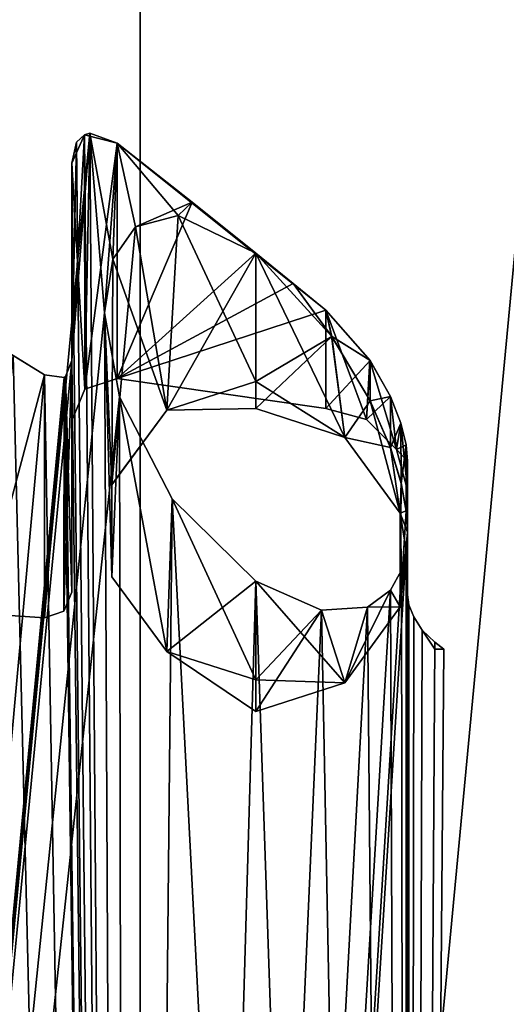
# Model space of a CAD drawing. Header units: millimetres. Extents: x -125 to 171, y -35 to 1363.
# Tile 89 of 256: x 5.66 to 8.34, y 57.24 to 62.67. Entities that reach past the tile are written whole.
import ezdxf

# ---------------------------------------------------------------- set-up
doc = ezdxf.new("R2010")
doc.units = ezdxf.units.MM
doc.header["$LTSCALE"] = 65.185185
for name, color, linetype in [('1080', 7, 'CONTINUOUS'), ('1265', 7, 'CONTINUOUS'), ('1271', 7, 'CONTINUOUS'), ('1273', 7, 'CONTINUOUS'), ('1310', 7, 'CONTINUOUS'), ('1313', 7, 'CONTINUOUS'), ('1394', 7, 'CONTINUOUS'), ('1395', 7, 'CONTINUOUS'), ('1398', 7, 'CONTINUOUS'), ('1418', 7, 'CONTINUOUS'), ('1419', 7, 'CONTINUOUS'), ('1420', 7, 'CONTINUOUS'), ('1421', 7, 'CONTINUOUS'), ('1422', 7, 'CONTINUOUS'), ('1424', 7, 'CONTINUOUS')]:
    doc.layers.add(name, color=color, linetype=linetype)

msp = doc.modelspace()

# ---------------------------------------------------------------- linework, layer by layer
at = {"layer": '1080', "linetype": 'CONTINUOUS'}
for points in [[(0, 98.5, 18.5), (0, 39.5, 18.5), (6.3274, 39.5, 17.3843), (0, 98.5, 18.5)], [(0, 39.5, -18.5), (0, 98.5, -18.5), (6.3274, 98.5, -17.3843), (0, 39.5, -18.5)], [(6.3274, 39.5, -17.3843), (0, 39.5, -18.5), (6.3274, 98.5, -17.3843), (6.3274, 39.5, -17.3843)], [(0, 98.5, 18.5), (6.3274, 39.5, 17.3843), (6.3274, 98.5, 17.3843), (0, 98.5, 18.5)], [(11.8916, 39.5, -14.1718), (6.3274, 39.5, -17.3843), (11.8916, 98.5, -14.1718), (11.8916, 39.5, -14.1718)], [(11.8916, 98.5, -14.1718), (6.3274, 39.5, -17.3843), (6.3274, 98.5, -17.3843), (11.8916, 98.5, -14.1718)], [(6.3274, 39.5, 17.3843), (11.8916, 39.5, 14.1718), (6.3274, 98.5, 17.3843), (6.3274, 39.5, 17.3843)], [(6.3274, 98.5, 17.3843), (11.8916, 39.5, 14.1718), (11.8916, 98.5, 14.1718), (6.3274, 98.5, 17.3843)]]:
    msp.add_3dface(points, dxfattribs=at)
at = {"layer": '1265', "linetype": 'CONTINUOUS'}
for points in [[(5.45, 59.3965, -2.0507), (5.45, 60.9257, -5.8564), (5.8, 60.7113, -5.51), (5.45, 59.3965, -2.0507)], [(5.8, 60.7113, -5.51), (5.45, 60.9257, -5.8564), (5.6282, 60.8176, -5.6854), (5.8, 60.7113, -5.51)], [(5.6282, 60.8176, 5.6854), (5.45, 59.3965, 2.0507), (5.8, 60.7113, 5.51), (5.6282, 60.8176, 5.6854)], [(5.8, 59.3715, -1.9172), (5.45, 59.3965, -2.0507), (5.8, 60.7113, -5.51), (5.8, 59.3715, -1.9172)], [(5.8, 60.7113, 5.51), (5.45, 59.3965, 2.0507), (5.8, 59.3715, 1.9172), (5.8, 60.7113, 5.51)], [(5.45, 59.3965, 2.0507), (5.45, 59.3965, -2.0507), (5.8, 59.3715, 1.9172), (5.45, 59.3965, 2.0507)], [(5.8, 59.3715, 1.9172), (5.45, 59.3965, -2.0507), (5.8, 59.3715, -1.9172), (5.8, 59.3715, 1.9172)]]:
    msp.add_3dface(points, dxfattribs=at)
at = {"layer": '1271', "linetype": 'CONTINUOUS'}
for points in [[(7.8, 60.075), (7.8, 60.2355, -1.7776), (7.8, 59.8444, -1.7776), (7.8, 60.075)], [(7.8, 60.2355, 1.7776), (7.8, 60.075), (7.8, 59.35, 0), (7.8, 60.2355, 1.7776)], [(7.8, 59.8444, 1.7776), (7.8, 60.2355, 1.7776), (7.8, 59.35, 0), (7.8, 59.8444, 1.7776)], [(7.8, 59.35, 0), (7.8, 60.075), (7.8, 59.4994, -1.7776), (7.8, 59.35, 0)], [(7.8, 59.4994, -1.7776), (7.8, 60.075), (7.8, 59.8444, -1.7776), (7.8, 59.4994, -1.7776)], [(7.8, 59.4994, 1.7776), (7.8, 59.8444, 1.7776), (7.8, 59.35, 0), (7.8, 59.4994, 1.7776)]]:
    msp.add_3dface(points, dxfattribs=at)
at = {"layer": '1273', "linetype": 'CONTINUOUS'}
for points in [[(7.95, 59.2), (7.95, 59.237, -0.893), (8, 59.2), (7.95, 59.2)], [(7.95, 59.237, 0.893), (7.95, 59.2), (8, 59.2), (7.95, 59.237, 0.893)]]:
    msp.add_3dface(points, dxfattribs=at)
at = {"layer": '1310', "color": 7, "linetype": 'CONTINUOUS', "true_color": 0x404040}
for points in [[(6.301, 61.5256, -4.9293), (6.4742, 60.5163, -1.6981), (6.5359, 61.5883, -4.6132), (6.301, 61.5256, -4.9293)], [(6.301, 61.5256, 4.9293), (6.536, 61.5883, 4.6132), (6.4742, 60.517, 1.7014), (6.301, 61.5256, 4.9293)], [(6.4742, 60.5163, -1.6981), (6.965, 60.6733, -1.67), (6.5359, 61.5883, -4.6132), (6.4742, 60.5163, -1.6981)], [(6.536, 61.5883, 4.6132), (6.965, 61.381, 3.9356), (6.4742, 60.517, 1.7014), (6.536, 61.5883, 4.6132)], [(6.965, 60.6733, -1.67), (6.965, 61.381, -3.9356), (6.5359, 61.5883, -4.6132), (6.965, 60.6733, -1.67)], [(6.1762, 61.3472, 5.0848), (6.301, 61.5256, 4.9293), (6.1709, 60.106, 1.7751), (6.1762, 61.3472, 5.0848)], [(6.1709, 60.106, 1.7751), (6.301, 61.5256, 4.9293), (6.4742, 60.517, 1.7014), (6.1709, 60.106, 1.7751)], [(6.1761, 61.3472, -5.0848), (6.4742, 60.5163, -1.6981), (6.301, 61.5256, -4.9293), (6.1761, 61.3472, -5.0848)], [(6.4742, 60.517, 1.7014), (6.965, 61.381, 3.9356), (6.965, 60.6739, 1.6733), (6.4742, 60.517, 1.7014)], [(6.1301, 61.0515, -5.1403), (6.1709, 60.1054, -1.7716), (6.1761, 61.3472, -5.0848), (6.1301, 61.0515, -5.1403)], [(6.1301, 61.0516, 5.1403), (6.1762, 61.3472, 5.0848), (6.1709, 60.106, 1.7751), (6.1301, 61.0516, 5.1403)], [(6.1709, 60.1054, -1.7716), (6.4742, 60.5163, -1.6981), (6.1761, 61.3472, -5.0848), (6.1709, 60.1054, -1.7716)], [(6.2136, 60.59, 5.0389), (6.1301, 61.0516, 5.1403), (6.1709, 59.5981, 1.8663), (6.2136, 60.59, 5.0389)], [(6.1709, 59.5981, 1.8663), (6.1301, 61.0516, 5.1403), (6.1709, 60.106, 1.7751), (6.1709, 59.5981, 1.8663)], [(6.1709, 59.5974, -1.8626), (6.1709, 60.1054, -1.7716), (6.1301, 61.0515, -5.1403), (6.1709, 59.5974, -1.8626)], [(6.2137, 60.5898, -5.0389), (6.1709, 59.5974, -1.8626), (6.1301, 61.0515, -5.1403), (6.2137, 60.5898, -5.0389)], [(6.4742, 60.5163, -1.6981), (6.4742, 60.517, 1.7014), (6.965, 60.6739, 1.6733), (6.4742, 60.5163, -1.6981)], [(6.4742, 60.5163, -1.6981), (6.965, 60.6739, 1.6733), (6.965, 60.525), (6.4742, 60.5163, -1.6981)], [(6.965, 60.6733, -1.67), (6.4742, 60.5163, -1.6981), (6.965, 60.525), (6.965, 60.6733, -1.67)], [(6.4742, 59.1871, 1.94), (6.2136, 60.59, 5.0389), (6.1709, 59.5981, 1.8663), (6.4742, 59.1871, 1.94)], [(6.4742, 59.1864, -1.9362), (6.1709, 59.5974, -1.8626), (6.2137, 60.5898, -5.0389), (6.4742, 59.1864, -1.9362)], [(6.5041, 60.028, 4.658), (6.2136, 60.59, 5.0389), (6.4742, 59.1871, 1.94), (6.5041, 60.028, 4.658)], [(6.5041, 60.028, -4.658), (6.4742, 59.1864, -1.9362), (6.2137, 60.5898, -5.0389), (6.5041, 60.028, -4.658)], [(6.4742, 60.5163, -1.6981), (6.1709, 60.1054, -1.7716), (6.4742, 60.517, 1.7014), (6.4742, 60.5163, -1.6981)], [(6.1709, 60.1054, -1.7716), (6.1709, 60.106, 1.7751), (6.4742, 60.517, 1.7014), (6.1709, 60.1054, -1.7716)], [(6.1709, 60.1054, -1.7716), (6.1709, 59.5974, -1.8626), (6.1709, 60.106, 1.7751), (6.1709, 60.1054, -1.7716)], [(6.1709, 59.5974, -1.8626), (6.1709, 59.5981, 1.8663), (6.1709, 60.106, 1.7751), (6.1709, 59.5974, -1.8626)], [(6.965, 59.573, -3.9356), (6.4742, 59.1864, -1.9362), (6.5041, 60.028, -4.658), (6.965, 59.573, -3.9356)], [(6.965, 59.0302, 1.9682), (6.5041, 60.028, 4.658), (6.4742, 59.1871, 1.94), (6.965, 59.0302, 1.9682)], [(6.965, 59.573, 3.9356), (6.5041, 60.028, 4.658), (6.965, 59.0302, 1.9682), (6.965, 59.573, 3.9356)], [(6.1709, 59.5974, -1.8626), (6.4742, 59.1864, -1.9362), (6.1709, 59.5981, 1.8663), (6.1709, 59.5974, -1.8626)], [(6.4742, 59.1864, -1.9362), (6.4742, 59.1871, 1.94), (6.1709, 59.5981, 1.8663), (6.4742, 59.1864, -1.9362)], [(6.965, 59.0295, -1.9643), (6.4742, 59.1864, -1.9362), (6.965, 59.573, -3.9356), (6.965, 59.0295, -1.9643)], [(6.4742, 59.1864, -1.9362), (6.965, 59.0295, -1.9643), (6.4742, 59.1871, 1.94), (6.4742, 59.1864, -1.9362)], [(6.4742, 59.1871, 1.94), (6.965, 59.0295, -1.9643), (6.965, 58.855), (6.4742, 59.1871, 1.94)], [(6.965, 59.0302, 1.9682), (6.4742, 59.1871, 1.94), (6.965, 58.855), (6.965, 59.0302, 1.9682)]]:
    msp.add_3dface(points, dxfattribs=at)
at = {"layer": '1313', "color": 7, "linetype": 'CONTINUOUS', "true_color": 0x404040}
for points in [[(6.965, 61.381, -3.9356), (6.965, 60.6733, -1.67), (7.4558, 60.3655), (6.965, 61.381, -3.9356)], [(6.965, 61.381, -3.9356), (7.4558, 60.3655), (7.3811, 60.924, -3.0852), (6.965, 61.381, -3.9356)], [(6.965, 60.6739, 1.6733), (6.965, 61.381, 3.9356), (7.3828, 60.9216, 3.0812), (6.965, 60.6739, 1.6733)], [(7.3811, 60.924, -3.0852), (7.4558, 60.3655), (7.5945, 60.568, -2.5146), (7.3811, 60.924, -3.0852)], [(6.965, 60.525), (6.965, 60.6739, 1.6733), (7.3828, 60.9216, 3.0812), (6.965, 60.525)], [(7.4558, 60.3655), (6.965, 60.525), (7.3828, 60.9216, 3.0812), (7.4558, 60.3655)], [(7.5945, 60.568, 2.5146), (7.4558, 60.3655), (7.3828, 60.9216, 3.0812), (7.5945, 60.568, 2.5146)], [(6.965, 60.6733, -1.67), (6.965, 60.525), (7.4558, 60.3655), (6.965, 60.6733, -1.67)], [(7.4558, 60.3655), (7.7591, 59.948), (7.5945, 60.568, -2.5146), (7.4558, 60.3655)], [(7.7063, 60.3096, 2.1479), (7.4558, 60.3655), (7.5945, 60.568, 2.5146), (7.7063, 60.3096, 2.1479)], [(7.5945, 60.568, -2.5146), (7.7591, 59.948), (7.7068, 60.308, -2.1459), (7.5945, 60.568, -2.5146)], [(7.7591, 59.948), (7.4558, 60.3655), (7.7063, 60.3096, 2.1479), (7.7591, 59.948)], [(7.7648, 60.1156, 1.9255), (7.7591, 59.948), (7.7063, 60.3096, 2.1479), (7.7648, 60.1156, 1.9255)], [(7.7068, 60.308, -2.1459), (7.7591, 59.948), (7.7657, 60.1119, -1.922), (7.7068, 60.308, -2.1459)], [(7.7928, 59.9611, 1.809), (7.7591, 59.948), (7.7648, 60.1156, 1.9255), (7.7928, 59.9611, 1.809)], [(7.7591, 59.948), (7.7591, 59.432), (7.7657, 60.1119, -1.922), (7.7591, 59.948)], [(7.7657, 60.1119, -1.922), (7.7591, 59.432), (7.7929, 59.96, -1.8084), (7.7657, 60.1119, -1.922)], [(7.8, 59.8444, 1.7776), (7.7591, 59.948), (7.7928, 59.9611, 1.809), (7.8, 59.8444, 1.7776)], [(7.7591, 59.432), (7.8, 59.8444, -1.7776), (7.7929, 59.96, -1.8084), (7.7591, 59.432)], [(7.7591, 59.948), (7.8, 59.8444, 1.7776), (7.7934, 59.743, 1.8064), (7.7591, 59.948)], [(7.7591, 59.432), (7.7591, 59.948), (7.7672, 59.6339, 1.9158), (7.7591, 59.432)], [(7.7672, 59.6339, 1.9158), (7.7591, 59.948), (7.7934, 59.743, 1.8064), (7.7672, 59.6339, 1.9158)], [(7.8, 59.8444, -1.7776), (7.7591, 59.432), (7.7934, 59.7431, -1.8063), (7.8, 59.8444, -1.7776)], [(7.7934, 59.7431, -1.8063), (7.7591, 59.432), (7.7676, 59.6349, -1.9144), (7.7934, 59.7431, -1.8063)], [(7.7064, 59.5237, 2.1474), (7.7591, 59.432), (7.7672, 59.6339, 1.9158), (7.7064, 59.5237, 2.1474)], [(7.7676, 59.6349, -1.9144), (7.7591, 59.432), (7.7068, 59.5242, -2.1459), (7.7676, 59.6349, -1.9144)], [(6.965, 59.0295, -1.9643), (6.965, 59.573, -3.9356), (7.3257, 59.4143, -3.2147), (6.965, 59.0295, -1.9643)], [(6.965, 59.573, 3.9356), (6.965, 59.0302, 1.9682), (7.4558, 59.0145), (6.965, 59.573, 3.9356)], [(6.965, 59.573, 3.9356), (7.4558, 59.0145), (7.3261, 59.4142, 3.2137), (6.965, 59.573, 3.9356)], [(7.7591, 59.432), (7.4558, 59.0145), (7.7068, 59.5242, -2.1459), (7.7591, 59.432)], [(7.7068, 59.5242, -2.1459), (7.4558, 59.0145), (7.5801, 59.4304, -2.5579), (7.7068, 59.5242, -2.1459)], [(7.58, 59.4303, 2.558), (7.7591, 59.432), (7.7064, 59.5237, 2.1474), (7.58, 59.4303, 2.558)], [(6.965, 58.855), (6.965, 59.0295, -1.9643), (7.3257, 59.4143, -3.2147), (6.965, 58.855)], [(7.4558, 59.0145), (6.965, 58.855), (7.3257, 59.4143, -3.2147), (7.4558, 59.0145)], [(7.5801, 59.4304, -2.5579), (7.4558, 59.0145), (7.3257, 59.4143, -3.2147), (7.5801, 59.4304, -2.5579)], [(7.3261, 59.4142, 3.2137), (7.4558, 59.0145), (7.58, 59.4303, 2.558), (7.3261, 59.4142, 3.2137)], [(7.4558, 59.0145), (7.7591, 59.432), (7.58, 59.4303, 2.558), (7.4558, 59.0145)], [(6.965, 59.0302, 1.9682), (6.965, 58.855), (7.4558, 59.0145), (6.965, 59.0302, 1.9682)]]:
    msp.add_3dface(points, dxfattribs=at)
at = {"layer": '1394', "linetype": 'CONTINUOUS'}
for points in [[(6.1301, 61.0516, 5.1403), (3.4711, 35, 7.2077), (6.0504, 62.0422, 5.2338), (6.1301, 61.0516, 5.1403)], [(6.0504, 62.0422, 5.2338), (3.4711, 35, 7.2077), (5.95, 60.79, 5.3477), (6.0504, 62.0422, 5.2338)], [(6.0212, 62.0337, 5.2674), (6.0504, 62.0422, 5.2338), (5.95, 60.79, 5.3477), (6.0212, 62.0337, 5.2674)], [(5.9767, 61.9923, 5.3178), (6.0212, 62.0337, 5.2674), (5.95, 60.79, 5.3477), (5.9767, 61.9923, 5.3178)], [(5.9767, 61.9923, -5.3178), (6.2547, 35, -4.9879), (6.0212, 62.0337, -5.2674), (5.9767, 61.9923, -5.3178)], [(6.0212, 62.0337, -5.2674), (6.2547, 35, -4.9879), (6.0504, 62.0422, -5.2338), (6.0212, 62.0337, -5.2674)], [(6.2547, 35, -4.9879), (6.1301, 61.0515, -5.1403), (6.0504, 62.0422, -5.2338), (6.2547, 35, -4.9879)], [(6.1301, 61.0515, -5.1403), (6.1761, 61.3472, -5.0848), (6.0504, 62.0422, -5.2338), (6.1301, 61.0515, -5.1403)], [(6.0504, 62.0422, -5.2338), (6.1761, 61.3472, -5.0848), (6.2, 61.9865, -5.0557), (6.0504, 62.0422, -5.2338)], [(6.2, 61.9865, 5.0557), (6.1301, 61.0516, 5.1403), (6.0504, 62.0422, 5.2338), (6.2, 61.9865, 5.0557)], [(5.95, 61.8773, -5.3477), (6.2547, 35, -4.9879), (5.9767, 61.9923, -5.3178), (5.95, 61.8773, -5.3477)], [(5.95, 61.8773, 5.3477), (5.9767, 61.9923, 5.3178), (5.95, 60.79, 5.3477), (5.95, 61.8773, 5.3477)], [(6.1762, 61.3472, 5.0848), (6.1301, 61.0516, 5.1403), (6.2, 61.9865, 5.0557), (6.1762, 61.3472, 5.0848)], [(6.1761, 61.3472, -5.0848), (6.301, 61.5256, -4.9293), (6.2, 61.9865, -5.0557), (6.1761, 61.3472, -5.0848)], [(6.301, 61.5256, 4.9293), (6.1762, 61.3472, 5.0848), (6.2, 61.9865, 5.0557), (6.301, 61.5256, 4.9293)], [(6.301, 61.5256, -4.9293), (6.5359, 61.5883, -4.6132), (6.2, 61.9865, -5.0557), (6.301, 61.5256, -4.9293)], [(6.2, 61.9865, -5.0557), (6.5359, 61.5883, -4.6132), (6.6129, 61.663, -4.5021), (6.2, 61.9865, -5.0557)], [(6.6129, 61.6629, 4.5021), (6.301, 61.5256, 4.9293), (6.2, 61.9865, 5.0557), (6.6129, 61.6629, 4.5021)], [(3.4711, 35, -7.2077), (6.2547, 35, -4.9879), (5, 61.9027, -6.245), (3.4711, 35, -7.2077)], [(5, 61.9027, -6.245), (6.2547, 35, -4.9879), (5.0199, 61.7553, -6.229), (5, 61.9027, -6.245)], [(5.95, 60.79, -5.3477), (6.2547, 35, -4.9879), (5.95, 61.8773, -5.3477), (5.95, 60.79, -5.3477)], [(6.2547, 35, -4.9879), (5.0879, 61.5836, -6.1736), (5.0199, 61.7553, -6.229), (6.2547, 35, -4.9879)], [(6.536, 61.5883, 4.6132), (6.301, 61.5256, 4.9293), (6.6129, 61.6629, 4.5021), (6.536, 61.5883, 4.6132)], [(6.5359, 61.5883, -4.6132), (6.965, 61.381, -3.9356), (6.6129, 61.663, -4.5021), (6.5359, 61.5883, -4.6132)], [(6.965, 61.381, 3.9356), (6.536, 61.5883, 4.6132), (6.6129, 61.6629, 4.5021), (6.965, 61.381, 3.9356)], [(5.0879, 61.5836, -6.1736), (6.2547, 35, -4.9879), (5.2717, 61.2471, -6.0174), (5.0879, 61.5836, -6.1736)], [(6.2547, 35, -4.9879), (5.45, 60.9257, -5.8564), (5.2717, 61.2471, -6.0174), (6.2547, 35, -4.9879)], [(3.4711, 35, 7.2077), (6.1301, 61.0516, 5.1403), (6.2136, 60.59, 5.0389), (3.4711, 35, 7.2077)], [(6.2547, 35, -4.9879), (6.2137, 60.5898, -5.0389), (6.1301, 61.0515, -5.1403), (6.2547, 35, -4.9879)], [(5.45, 60.9257, -5.8564), (6.2547, 35, -4.9879), (5.6282, 60.8176, -5.6854), (5.45, 60.9257, -5.8564)], [(3.4711, 35, 7.2077), (5.6282, 60.8176, 5.6854), (5.8, 60.7113, 5.51), (3.4711, 35, 7.2077)], [(6.2547, 35, -4.9879), (5.8, 60.7113, -5.51), (5.6282, 60.8176, -5.6854), (6.2547, 35, -4.9879)], [(5.95, 60.79, 5.3477), (3.4711, 35, 7.2077), (5.9165, 60.7022, 5.3847), (5.95, 60.79, 5.3477)], [(5.9165, 60.7022, -5.3847), (6.2547, 35, -4.9879), (5.95, 60.79, -5.3477), (5.9165, 60.7022, -5.3847)], [(3.4711, 35, 7.2077), (5.8, 60.7113, 5.51), (5.9082, 60.6966, 5.3938), (3.4711, 35, 7.2077)], [(5.8, 60.7113, -5.51), (6.2547, 35, -4.9879), (5.9082, 60.6966, -5.3938), (5.8, 60.7113, -5.51)], [(5.9165, 60.7022, 5.3847), (3.4711, 35, 7.2077), (5.9082, 60.6966, 5.3938), (5.9165, 60.7022, 5.3847)], [(5.9082, 60.6966, -5.3938), (6.2547, 35, -4.9879), (5.9165, 60.7022, -5.3847), (5.9082, 60.6966, -5.3938)], [(6.2547, 35, 4.9879), (3.4711, 35, 7.2077), (6.2136, 60.59, 5.0389), (6.2547, 35, 4.9879)], [(6.2547, 35, 4.9879), (6.2136, 60.59, 5.0389), (6.5041, 60.028, 4.658), (6.2547, 35, 4.9879)], [(6.2547, 35, -4.9879), (6.5041, 60.028, -4.658), (6.2137, 60.5898, -5.0389), (6.2547, 35, -4.9879)], [(6.2547, 35, -4.9879), (7.7994, 35, -1.7802), (6.5041, 60.028, -4.658), (6.2547, 35, -4.9879)], [(6.2547, 35, 4.9879), (6.5041, 60.028, 4.658), (6.965, 59.573, 3.9356), (6.2547, 35, 4.9879)], [(7.7994, 35, -1.7802), (6.965, 59.573, -3.9356), (6.5041, 60.028, -4.658), (7.7994, 35, -1.7802)], [(7.8, 59.8444, 1.7776), (7.8, 59.4994, 1.7776), (7.7934, 59.743, 1.8064), (7.8, 59.8444, 1.7776)], [(7.8, 59.4994, -1.7776), (7.8, 59.8444, -1.7776), (7.7934, 59.7431, -1.8063), (7.8, 59.4994, -1.7776)], [(7.7994, 35, 1.7802), (6.2547, 35, 4.9879), (7.7934, 59.743, 1.8064), (7.7994, 35, 1.7802)], [(6.2547, 35, 4.9879), (7.7672, 59.6339, 1.9158), (7.7934, 59.743, 1.8064), (6.2547, 35, 4.9879)], [(7.7994, 35, -1.7802), (7.7934, 59.7431, -1.8063), (7.7676, 59.6349, -1.9144), (7.7994, 35, -1.7802)], [(7.7994, 35, -1.7802), (7.8, 59.4994, -1.7776), (7.7934, 59.7431, -1.8063), (7.7994, 35, -1.7802)], [(7.7994, 35, 1.7802), (7.7934, 59.743, 1.8064), (7.8, 59.4994, 1.7776), (7.7994, 35, 1.7802)], [(6.2547, 35, 4.9879), (7.7064, 59.5237, 2.1474), (7.7672, 59.6339, 1.9158), (6.2547, 35, 4.9879)], [(7.7994, 35, -1.7802), (7.7676, 59.6349, -1.9144), (7.7068, 59.5242, -2.1459), (7.7994, 35, -1.7802)], [(6.2547, 35, 4.9879), (6.965, 59.573, 3.9356), (7.3261, 59.4142, 3.2137), (6.2547, 35, 4.9879)], [(6.965, 59.573, -3.9356), (7.7994, 35, -1.7802), (7.3257, 59.4143, -3.2147), (6.965, 59.573, -3.9356)], [(6.2547, 35, 4.9879), (7.58, 59.4303, 2.558), (7.7064, 59.5237, 2.1474), (6.2547, 35, 4.9879)], [(7.7994, 35, -1.7802), (7.7068, 59.5242, -2.1459), (7.5801, 59.4304, -2.5579), (7.7994, 35, -1.7802)], [(7.7994, 35, -1.7802), (7.7994, 35, 1.7802), (7.8, 59.4994, -1.7776), (7.7994, 35, -1.7802)], [(7.7994, 35, 1.7802), (7.8, 59.4994, 1.7776), (7.8084, 59.4429, 1.7403), (7.7994, 35, 1.7802)], [(7.8, 59.4994, -1.7776), (7.7994, 35, 1.7802), (7.8084, 59.4429, -1.7403), (7.8, 59.4994, -1.7776)], [(6.2547, 35, 4.9879), (7.3261, 59.4142, 3.2137), (7.58, 59.4303, 2.558), (6.2547, 35, 4.9879)], [(7.7994, 35, -1.7802), (7.5801, 59.4304, -2.5579), (7.3257, 59.4143, -3.2147), (7.7994, 35, -1.7802)], [(7.8084, 59.4429, -1.7403), (7.7994, 35, 1.7802), (7.8344, 59.3771, -1.6191), (7.8084, 59.4429, -1.7403)], [(7.8344, 59.377, 1.6191), (7.7994, 35, 1.7802), (7.8084, 59.4429, 1.7403), (7.8344, 59.377, 1.6191)], [(7.8344, 59.3771, -1.6191), (7.7994, 35, 1.7802), (7.8811, 59.3047, -1.3741), (7.8344, 59.3771, -1.6191)], [(7.8811, 59.3046, 1.374), (7.7994, 35, 1.7802), (7.8344, 59.377, 1.6191), (7.8811, 59.3046, 1.374)], [(7.7994, 35, 1.7802), (7.95, 59.237, -0.893), (7.8811, 59.3047, -1.3741), (7.7994, 35, 1.7802)], [(7.95, 59.237, 0.893), (7.7994, 35, 1.7802), (7.8811, 59.3046, 1.374), (7.95, 59.237, 0.893)], [(7.95, 59.237, -0.893), (7.7994, 35, 1.7802), (8, 59.2), (7.95, 59.237, -0.893)], [(7.7994, 35, 1.7802), (7.95, 59.237, 0.893), (8, 59.2), (7.7994, 35, 1.7802)]]:
    msp.add_3dface(points, dxfattribs=at)
at = {"layer": '1395', "linetype": 'CONTINUOUS'}
for points in [[(6.965, 61.381, -3.9356), (7.3811, 60.924, -3.0852), (7.1701, 61.2144, -3.5481), (6.965, 61.381, -3.9356)], [(7.1701, 61.2144, -3.5481), (7.3811, 60.924, -3.0852), (7.35, 61.067, -3.1587), (7.1701, 61.2144, -3.5481)], [(7.35, 61.067, -3.1587), (7.3811, 60.924, -3.0852), (7.5941, 60.7906, -2.516), (7.35, 61.067, -3.1587)], [(7.3811, 60.924, -3.0852), (7.5945, 60.568, -2.5146), (7.5941, 60.7906, -2.516), (7.3811, 60.924, -3.0852)], [(7.5941, 60.7906, -2.516), (7.5945, 60.568, -2.5146), (7.7064, 60.5916, -2.1472), (7.5941, 60.7906, -2.516)], [(7.5945, 60.568, -2.5146), (7.7068, 60.308, -2.1459), (7.7064, 60.5916, -2.1472), (7.5945, 60.568, -2.5146)], [(7.7064, 60.5916, -2.1472), (7.7068, 60.308, -2.1459), (7.7637, 60.445, -1.93), (7.7064, 60.5916, -2.1472)], [(7.7068, 60.308, -2.1459), (7.7657, 60.1119, -1.922), (7.7637, 60.445, -1.93), (7.7068, 60.308, -2.1459)], [(7.7637, 60.445, -1.93), (7.7657, 60.1119, -1.922), (7.7923, 60.3258, -1.811), (7.7637, 60.445, -1.93)], [(7.7657, 60.1119, -1.922), (7.7929, 59.96, -1.8084), (7.7923, 60.3258, -1.811), (7.7657, 60.1119, -1.922)], [(7.8, 59.8444, -1.7776), (7.8, 60.2355, -1.7776), (7.7923, 60.3258, -1.811), (7.8, 59.8444, -1.7776)], [(7.7929, 59.96, -1.8084), (7.8, 59.8444, -1.7776), (7.7923, 60.3258, -1.811), (7.7929, 59.96, -1.8084)]]:
    msp.add_3dface(points, dxfattribs=at)
at = {"layer": '1398', "linetype": 'CONTINUOUS'}
for points in [[(7.3828, 60.9216, 3.0812), (6.965, 61.381, 3.9356), (7.1701, 61.2144, 3.5481), (7.3828, 60.9216, 3.0812)], [(7.35, 61.067, 3.1587), (7.3828, 60.9216, 3.0812), (7.1701, 61.2144, 3.5481), (7.35, 61.067, 3.1587)], [(7.5936, 60.7913, 2.5174), (7.3828, 60.9216, 3.0812), (7.35, 61.067, 3.1587), (7.5936, 60.7913, 2.5174)], [(7.5945, 60.568, 2.5146), (7.3828, 60.9216, 3.0812), (7.5936, 60.7913, 2.5174), (7.5945, 60.568, 2.5146)], [(7.7063, 60.592, 2.1479), (7.5945, 60.568, 2.5146), (7.5936, 60.7913, 2.5174), (7.7063, 60.592, 2.1479)], [(7.7063, 60.3096, 2.1479), (7.5945, 60.568, 2.5146), (7.7063, 60.592, 2.1479), (7.7063, 60.3096, 2.1479)], [(7.7638, 60.4448, 1.9297), (7.7063, 60.3096, 2.1479), (7.7063, 60.592, 2.1479), (7.7638, 60.4448, 1.9297)], [(7.7648, 60.1156, 1.9255), (7.7063, 60.3096, 2.1479), (7.7638, 60.4448, 1.9297), (7.7648, 60.1156, 1.9255)], [(7.7923, 60.3257, 1.8109), (7.7648, 60.1156, 1.9255), (7.7638, 60.4448, 1.9297), (7.7923, 60.3257, 1.8109)], [(7.7928, 59.9611, 1.809), (7.7648, 60.1156, 1.9255), (7.7923, 60.3257, 1.8109), (7.7928, 59.9611, 1.809)], [(7.8, 60.2355, 1.7776), (7.7928, 59.9611, 1.809), (7.7923, 60.3257, 1.8109), (7.8, 60.2355, 1.7776)], [(7.8, 60.2355, 1.7776), (7.8, 59.8444, 1.7776), (7.7928, 59.9611, 1.809), (7.8, 60.2355, 1.7776)]]:
    msp.add_3dface(points, dxfattribs=at)
at = {"layer": '1418', "linetype": 'CONTINUOUS'}
for points in [[(5.95, 60.79, 5.3477), (5.9165, 60.7022, 5.3847), (5.9061, 59.4089, 1.8768), (5.95, 60.79, 5.3477)], [(5.95, 59.5133, 1.858), (5.95, 60.79, 5.3477), (5.9061, 59.4089, 1.8768), (5.95, 59.5133, 1.858)], [(5.9165, 60.7022, -5.3847), (5.95, 60.79, -5.3477), (5.95, 59.5133, -1.858), (5.9165, 60.7022, -5.3847)], [(5.8, 60.7113, 5.51), (5.8, 59.3715, 1.9172), (5.9082, 60.6966, 5.3938), (5.8, 60.7113, 5.51)], [(5.8, 59.3715, -1.9172), (5.8, 60.7113, -5.51), (5.9082, 60.6966, -5.3938), (5.8, 59.3715, -1.9172)], [(5.9082, 60.6966, 5.3938), (5.8, 59.3715, 1.9172), (5.9061, 59.4089, 1.8768), (5.9082, 60.6966, 5.3938)], [(5.8, 59.3715, -1.9172), (5.9082, 60.6966, -5.3938), (5.9061, 59.4089, -1.8768), (5.8, 59.3715, -1.9172)], [(5.9082, 60.6966, -5.3938), (5.9165, 60.7022, -5.3847), (5.9061, 59.4089, -1.8768), (5.9082, 60.6966, -5.3938)], [(5.9165, 60.7022, -5.3847), (5.95, 59.5133, -1.858), (5.9061, 59.4089, -1.8768), (5.9165, 60.7022, -5.3847)], [(5.9165, 60.7022, 5.3847), (5.9082, 60.6966, 5.3938), (5.9061, 59.4089, 1.8768), (5.9165, 60.7022, 5.3847)], [(5.95, 59.5133, -1.858), (5.95, 59.5133, 1.858), (5.9061, 59.4089, -1.8768), (5.95, 59.5133, -1.858)], [(5.9061, 59.4089, -1.8768), (5.95, 59.5133, 1.858), (5.9061, 59.4089, 1.8768), (5.9061, 59.4089, -1.8768)], [(5.8, 59.3715, 1.9172), (5.8, 59.3715, -1.9172), (5.9061, 59.4089, 1.8768), (5.8, 59.3715, 1.9172)], [(5.8, 59.3715, -1.9172), (5.9061, 59.4089, -1.8768), (5.9061, 59.4089, 1.8768), (5.8, 59.3715, -1.9172)]]:
    msp.add_3dface(points, dxfattribs=at)
at = {"layer": '1419', "linetype": 'CONTINUOUS'}
for points in [[(5.95, 60.79, -5.3477), (5.95, 61.8773, -5.3477), (5.95, 60.4576, -1.8756), (5.95, 60.79, -5.3477)], [(5.95, 61.8773, 5.3477), (5.95, 60.79, 5.3477), (5.95, 59.5133, 1.858), (5.95, 61.8773, 5.3477)], [(5.95, 61.8773, 5.3477), (5.95, 59.5133, 1.858), (5.95, 60.4576, 1.8756), (5.95, 61.8773, 5.3477)], [(5.95, 59.5133, -1.858), (5.95, 60.79, -5.3477), (5.95, 60.4576, -1.8756), (5.95, 59.5133, -1.858)], [(5.95, 59.5133, 1.858), (5.95, 59.5133, -1.858), (5.95, 60.4576, 1.8756), (5.95, 59.5133, 1.858)], [(5.95, 60.4576, 1.8756), (5.95, 59.5133, -1.858), (5.95, 60.4576, -1.8756), (5.95, 60.4576, 1.8756)]]:
    msp.add_3dface(points, dxfattribs=at)
at = {"layer": '1420', "linetype": 'CONTINUOUS'}
for points in [[(5.95, 61.8773, -5.3477), (5.9767, 61.9923, -5.3178), (6.0212, 62.0337, -5.2674), (5.95, 61.8773, -5.3477)], [(5.95, 61.8773, -5.3477), (6.0212, 62.0337, -5.2674), (6.0232, 60.6316, -1.8443), (5.95, 61.8773, -5.3477)], [(6.0212, 62.0337, 5.2674), (5.9767, 61.9923, 5.3178), (5.95, 61.8773, 5.3477), (6.0212, 62.0337, 5.2674)], [(6.0212, 62.0337, 5.2674), (5.95, 61.8773, 5.3477), (6.0232, 60.6316, 1.8443), (6.0212, 62.0337, 5.2674)], [(6.0212, 62.0337, -5.2674), (6.0504, 62.0422, -5.2338), (6.2, 61.9865, -5.0557), (6.0212, 62.0337, -5.2674)], [(6.0504, 62.0422, 5.2338), (6.0212, 62.0337, 5.2674), (6.0232, 60.6316, 1.8443), (6.0504, 62.0422, 5.2338)], [(6.0212, 62.0337, -5.2674), (6.2, 61.9865, -5.0557), (6.0232, 60.6316, -1.8443), (6.0212, 62.0337, -5.2674)], [(6.2, 61.9865, 5.0557), (6.0504, 62.0422, 5.2338), (6.0232, 60.6316, 1.8443), (6.2, 61.9865, 5.0557)], [(6.0232, 60.6316, -1.8443), (6.2, 61.9865, -5.0557), (6.2, 60.6913, -1.7672), (6.0232, 60.6316, -1.8443)], [(6.2, 61.9865, 5.0557), (6.0232, 60.6316, 1.8443), (6.2, 60.6913, 1.7672), (6.2, 61.9865, 5.0557)], [(5.95, 60.4576, -1.8756), (5.95, 61.8773, -5.3477), (6.0232, 60.6316, -1.8443), (5.95, 60.4576, -1.8756)], [(5.95, 61.8773, 5.3477), (5.95, 60.4576, 1.8756), (6.0232, 60.6316, 1.8443), (5.95, 61.8773, 5.3477)], [(6.0232, 60.6316, 1.8443), (6.0232, 60.6316, -1.8443), (6.2, 60.6913, 1.7672), (6.0232, 60.6316, 1.8443)], [(6.2, 60.6913, 1.7672), (6.0232, 60.6316, -1.8443), (6.2, 60.6913, -1.7672), (6.2, 60.6913, 1.7672)], [(5.95, 60.4576, 1.8756), (5.95, 60.4576, -1.8756), (6.0232, 60.6316, 1.8443), (5.95, 60.4576, 1.8756)], [(5.95, 60.4576, -1.8756), (6.0232, 60.6316, -1.8443), (6.0232, 60.6316, 1.8443), (5.95, 60.4576, -1.8756)]]:
    msp.add_3dface(points, dxfattribs=at)
at = {"layer": '1421', "linetype": 'CONTINUOUS'}
for points in [[(6.965, 61.381, -3.9356), (6.2, 61.9865, -5.0557), (6.6129, 61.663, -4.5021), (6.965, 61.381, -3.9356)], [(6.2, 61.9865, -5.0557), (6.965, 61.381, -3.9356), (7.1701, 61.2144, -3.5481), (6.2, 61.9865, -5.0557)], [(6.2, 61.9865, -5.0557), (7.1701, 61.2144, -3.5481), (7.35, 61.067, -3.1587), (6.2, 61.9865, -5.0557)], [(6.2, 61.9865, -5.0557), (7.35, 61.067, -3.1587), (6.2, 60.6913, -1.7672), (6.2, 61.9865, -5.0557)], [(6.6129, 61.6629, 4.5021), (6.2, 61.9865, 5.0557), (6.2, 60.6913, 1.7672), (6.6129, 61.6629, 4.5021)], [(6.965, 61.381, 3.9356), (6.6129, 61.6629, 4.5021), (6.2, 60.6913, 1.7672), (6.965, 61.381, 3.9356)], [(7.1701, 61.2144, 3.5481), (6.965, 61.381, 3.9356), (6.2, 60.6913, 1.7672), (7.1701, 61.2144, 3.5481)], [(7.35, 61.067, 3.1587), (7.1701, 61.2144, 3.5481), (6.2, 60.6913, 1.7672), (7.35, 61.067, 3.1587)], [(6.2, 60.6913, -1.7672), (7.35, 61.067, -3.1587), (7.35, 60.525), (6.2, 60.6913, -1.7672)], [(7.35, 61.067, 3.1587), (6.2, 60.6913, 1.7672), (7.35, 60.525), (7.35, 61.067, 3.1587)], [(6.2, 60.6913, 1.7672), (6.2, 60.6913, -1.7672), (7.35, 60.525), (6.2, 60.6913, 1.7672)]]:
    msp.add_3dface(points, dxfattribs=at)
at = {"layer": '1422', "linetype": 'CONTINUOUS'}
for points in [[(7.35, 61.067, -3.1587), (7.5941, 60.7906, -2.516), (7.35, 60.525), (7.35, 61.067, -3.1587)], [(7.5936, 60.7913, 2.5174), (7.35, 61.067, 3.1587), (7.575, 60.4647), (7.5936, 60.7913, 2.5174)], [(7.35, 61.067, 3.1587), (7.35, 60.525), (7.575, 60.4647), (7.35, 61.067, 3.1587)], [(7.35, 60.525), (7.5941, 60.7906, -2.516), (7.575, 60.4647), (7.35, 60.525)], [(7.5936, 60.7913, 2.5174), (7.575, 60.4647), (7.7397, 60.3), (7.5936, 60.7913, 2.5174)], [(7.5941, 60.7906, -2.516), (7.7064, 60.5916, -2.1472), (7.575, 60.4647), (7.5941, 60.7906, -2.516)], [(7.7063, 60.592, 2.1479), (7.5936, 60.7913, 2.5174), (7.7397, 60.3), (7.7063, 60.592, 2.1479)], [(7.575, 60.4647), (7.7064, 60.5916, -2.1472), (7.7397, 60.3), (7.575, 60.4647)], [(7.7638, 60.4448, 1.9297), (7.7063, 60.592, 2.1479), (7.7397, 60.3), (7.7638, 60.4448, 1.9297)], [(7.7064, 60.5916, -2.1472), (7.7637, 60.445, -1.93), (7.7397, 60.3), (7.7064, 60.5916, -2.1472)], [(7.7637, 60.445, -1.93), (7.7923, 60.3258, -1.811), (7.7397, 60.3), (7.7637, 60.445, -1.93)], [(7.8, 60.075), (7.7638, 60.4448, 1.9297), (7.7397, 60.3), (7.8, 60.075)], [(7.8, 60.075), (7.7923, 60.3257, 1.8109), (7.7638, 60.4448, 1.9297), (7.8, 60.075)], [(7.7923, 60.3258, -1.811), (7.8, 60.2355, -1.7776), (7.7397, 60.3), (7.7923, 60.3258, -1.811)], [(7.8, 60.2355, -1.7776), (7.8, 60.075), (7.7397, 60.3), (7.8, 60.2355, -1.7776)], [(7.8, 60.075), (7.8, 60.2355, 1.7776), (7.7923, 60.3257, 1.8109), (7.8, 60.075)]]:
    msp.add_3dface(points, dxfattribs=at)
at = {"layer": '1424', "linetype": 'CONTINUOUS'}
for points in [[(7.8, 59.4994, 1.7776), (7.8, 59.35, 0), (7.8084, 59.4429, -1.7403), (7.8, 59.4994, 1.7776)], [(7.8, 59.4994, 1.7776), (7.8084, 59.4429, -1.7403), (7.8084, 59.4429, 1.7403), (7.8, 59.4994, 1.7776)], [(7.8, 59.35, 0), (7.8, 59.4994, -1.7776), (7.8084, 59.4429, -1.7403), (7.8, 59.35, 0)], [(7.8084, 59.4429, -1.7403), (7.8344, 59.3771, -1.6191), (7.8084, 59.4429, 1.7403), (7.8084, 59.4429, -1.7403)], [(7.8344, 59.3771, -1.6191), (7.8344, 59.377, 1.6191), (7.8084, 59.4429, 1.7403), (7.8344, 59.3771, -1.6191)], [(7.8344, 59.3771, -1.6191), (7.8811, 59.3047, -1.3741), (7.8344, 59.377, 1.6191), (7.8344, 59.3771, -1.6191)], [(7.8811, 59.3047, -1.3741), (7.8811, 59.3046, 1.374), (7.8344, 59.377, 1.6191), (7.8811, 59.3047, -1.3741)], [(7.8811, 59.3047, -1.3741), (7.95, 59.237, -0.893), (7.8811, 59.3046, 1.374), (7.8811, 59.3047, -1.3741)], [(7.95, 59.237, -0.893), (7.95, 59.2), (7.8811, 59.3046, 1.374), (7.95, 59.237, -0.893)], [(7.95, 59.2), (7.95, 59.237, 0.893), (7.8811, 59.3046, 1.374), (7.95, 59.2)]]:
    msp.add_3dface(points, dxfattribs=at)

doc.saveas('drawing.dxf')
